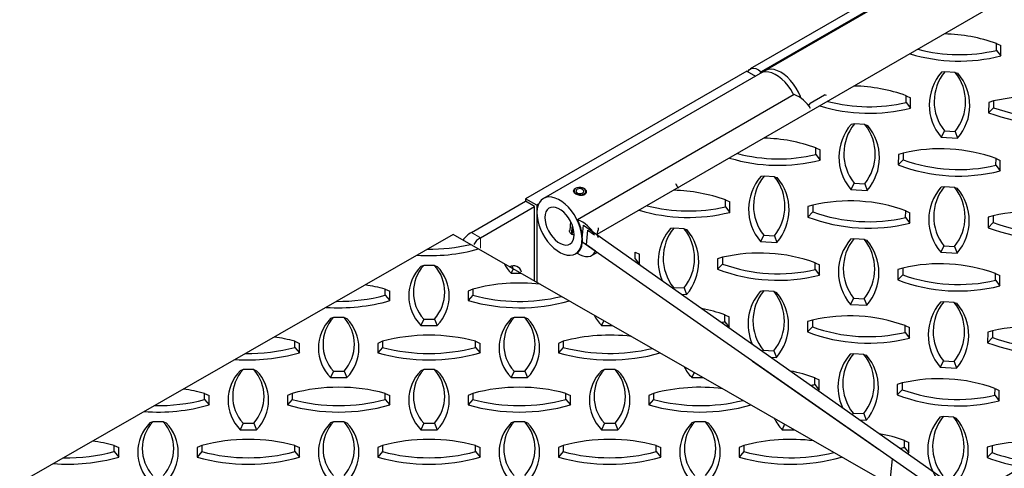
# Model space of a CAD drawing. Extents: x 0 to 17, y 0 to 11.
# Tile 8 of 81: x 4.318 to 5.522, y 7.943 to 8.492. Entities that reach past the tile are written whole.
import ezdxf

# ---------------------------------------------------------------- set-up
doc = ezdxf.new("R2010")
doc.units = 0
doc.header["$LTSCALE"] = 0.5
doc.header["$MEASUREMENT"] = 0
doc.linetypes.add('PHANTOM', pattern=[0.5, 0.25, -0.05, 0.05, -0.05, 0.05, -0.05])
doc.layers.get('0').update_dxf_attribs({"linetype": 'CONTINUOUS'})
doc.layers.add('BUMPER-LAMINATED', color=7, linetype='CONTINUOUS')

msp = doc.modelspace()

# ---------------------------------------------------------------- linework, layer by layer
at = {"color": 7, "linetype": 'Continuous', "lineweight": 25}
for p, q in [((5.4767, 8.58492), (5.21153, 8.43184)), ((5.48992, 8.58145), (5.22475, 8.42838)), ((5.49456, 8.5827), (5.22939, 8.42962)), ((5.5127, 8.45455), (5.51274, 8.46283)), ((5.5127, 8.45455), (5.51788, 8.44766)), ((5.51274, 8.46283), (5.51794, 8.46039)), ((5.51788, 8.44766), (5.51794, 8.46039)), ((5.20749, 8.42928), (4.9368, 8.27301)), ((5.22387, 8.42643), (4.9587, 8.27336)), ((5.20749, 8.42928), (5.21814, 8.42313)), ((5.44936, 8.42832), (5.44546, 8.42778)), ((5.46232, 8.42755), (5.44936, 8.42832)), ((5.46232, 8.42755), (5.46541, 8.4266)), ((5.26531, 8.40038), (5.00015, 8.24731)), ((5.28483, 8.38998), (5.30232, 8.40007)), ((5.3048, 8.39946), (5.30232, 8.40007)), ((5.40222, 8.39077), (5.40225, 8.39904)), ((5.40225, 8.39904), (5.40745, 8.39661)), ((5.4074, 8.38388), (5.40745, 8.39661)), ((5.28483, 8.38998), (5.28231, 8.38648)), ((5.40222, 8.39077), (5.4074, 8.38388)), ((5.50316, 8.39092), (5.5031, 8.37819)), ((5.50914, 8.38441), (5.5031, 8.37819)), ((5.50917, 8.39269), (5.50316, 8.39092)), ((5.50917, 8.39269), (5.50914, 8.38441)), ((5.33887, 8.36454), (5.33498, 8.364)), ((5.35184, 8.36377), (5.33887, 8.36454)), ((5.35184, 8.36377), (5.35492, 8.36281)), ((5.44904, 8.35591), (5.44511, 8.34821)), ((5.44511, 8.34821), (5.46506, 8.34702)), ((5.44904, 8.35591), (5.46201, 8.35513)), ((5.46201, 8.35513), (5.46506, 8.34702)), ((5.29173, 8.32698), (5.29177, 8.33526)), ((5.29177, 8.33526), (5.29697, 8.33283)), ((5.29173, 8.32698), (5.29691, 8.3201)), ((5.29691, 8.3201), (5.29697, 8.33283)), ((5.39267, 8.32714), (5.39261, 8.31441)), ((5.39869, 8.3289), (5.39267, 8.32714)), ((5.39869, 8.3289), (5.39865, 8.32062)), ((5.51209, 8.31388), (5.51212, 8.32216)), ((5.51212, 8.32216), (5.51732, 8.31973)), ((5.39865, 8.32062), (5.39261, 8.31441)), ((5.51209, 8.31388), (5.51727, 8.30699)), ((5.51727, 8.30699), (5.51732, 8.31973)), ((5.22838, 8.30075), (5.22449, 8.30022)), ((5.24135, 8.29998), (5.22838, 8.30075)), ((5.24135, 8.29998), (5.24444, 8.29903)), ((5.33855, 8.29212), (5.33463, 8.28443)), ((5.33855, 8.29212), (5.35152, 8.29135)), ((5.35152, 8.29135), (5.35457, 8.28324)), ((5.44874, 8.28765), (5.44485, 8.28711)), ((5.46171, 8.28688), (5.44874, 8.28765)), ((5.46171, 8.28688), (5.46479, 8.28593)), ((4.95061, 8.26504), (4.9368, 8.27301)), ((4.9368, 8.27301), (4.9368, 8.26983)), ((4.99616, 8.28356), (4.99562, 8.28171)), ((4.99989, 8.28032), (4.99821, 8.27932)), ((5.00047, 8.27998), (4.99908, 8.27881)), ((4.99989, 8.28032), (4.9998, 8.27942)), ((5.01062, 8.28007), (5.01043, 8.28218)), ((5.33463, 8.28443), (5.35457, 8.28324)), ((4.95259, 8.26618), (4.95061, 8.26504)), ((4.95061, 8.26504), (4.95061, 8.17026)), ((5.18125, 8.2632), (5.18128, 8.27148)), ((5.18125, 8.2632), (5.18643, 8.25632)), ((5.18128, 8.27148), (5.18648, 8.26905)), ((5.18643, 8.25632), (5.18648, 8.26905)), ((5.28218, 8.26336), (5.28213, 8.25062)), ((5.2882, 8.26512), (5.28218, 8.26336)), ((5.2882, 8.26512), (5.28817, 8.25684)), ((5.28817, 8.25684), (5.28213, 8.25062)), ((5.4016, 8.2501), (5.40164, 8.25838)), ((5.4016, 8.2501), (5.40678, 8.24321)), ((5.40164, 8.25838), (5.40684, 8.25594)), ((5.40678, 8.24321), (5.40684, 8.25594)), ((5.50254, 8.25025), (5.50248, 8.23752)), ((5.50856, 8.25202), (5.50254, 8.25025)), ((5.50856, 8.25202), (5.50852, 8.24374)), ((4.9918, 8.24527), (4.99071, 8.23404)), ((4.99299, 8.22952), (4.99403, 8.24025)), ((4.99393, 8.22899), (4.9948, 8.23795)), ((5.0057, 8.22031), (5.00766, 8.24049)), ((5.00766, 8.24049), (5.02401, 8.22905)), ((5.1179, 8.23697), (5.11401, 8.23644)), ((5.13087, 8.2362), (5.1179, 8.23697)), ((5.50852, 8.24374), (5.50248, 8.23752)), ((5.01119, 8.21646), (5.01294, 8.23448)), ((5.01294, 8.23448), (5.02118, 8.22872)), ((5.02608, 8.22529), (5.02401, 8.22905)), ((5.13087, 8.2362), (5.13395, 8.23525)), ((5.22807, 8.22834), (5.22414, 8.22064)), ((5.22807, 8.22834), (5.24104, 8.22757)), ((5.24104, 8.22757), (5.24409, 8.21946)), ((5.0057, 8.22031), (5.00511, 8.2143)), ((5.00624, 8.21993), (5.0057, 8.22031)), ((5.47813, 7.88969), (5.0057, 8.22031)), ((5.02218, 8.20877), (5.01119, 8.21646)), ((5.22414, 8.22064), (5.24409, 8.21946)), ((5.33825, 8.22387), (5.33436, 8.22333)), ((5.35122, 8.2231), (5.33825, 8.22387)), ((5.35122, 8.2231), (5.35431, 8.22214)), ((5.44842, 8.21524), (5.4445, 8.20754)), ((5.44842, 8.21524), (5.46139, 8.21447)), ((5.46139, 8.21447), (5.46444, 8.20635)), ((4.99776, 8.2057), (5.00167, 8.20795)), ((5.01754, 8.20358), (5.02414, 8.2074)), ((5.07076, 8.19942), (5.0708, 8.2077)), ((5.0708, 8.2077), (5.076, 8.20527)), ((5.07594, 8.19253), (5.076, 8.20527)), ((5.17772, 8.20134), (5.1717, 8.19957)), ((5.17772, 8.20134), (5.17768, 8.19306)), ((5.4445, 8.20754), (5.46444, 8.20635)), ((5.07076, 8.19942), (5.07594, 8.19253)), ((5.1717, 8.19957), (5.17164, 8.18684)), ((5.17768, 8.19306), (5.17164, 8.18684)), ((5.29111, 8.18631), (5.29115, 8.19459)), ((5.29115, 8.19459), (5.29635, 8.19216)), ((5.29629, 8.17943), (5.29635, 8.19216)), ((5.29111, 8.18631), (5.29629, 8.17943)), ((5.39205, 8.18647), (5.392, 8.17374)), ((5.39804, 8.17996), (5.392, 8.17374)), ((5.39807, 8.18823), (5.39205, 8.18647)), ((5.39807, 8.18823), (5.39804, 8.17996)), ((5.51147, 8.17321), (5.5115, 8.18149)), ((5.5115, 8.18149), (5.5167, 8.17906)), ((5.51665, 8.16632), (5.5167, 8.17906)), ((5.11758, 8.16456), (5.11703, 8.16348)), ((5.11758, 8.16456), (5.13055, 8.16379)), ((5.51147, 8.17321), (5.51665, 8.16632)), ((5.12759, 8.15603), (5.1336, 8.15568)), ((5.13055, 8.16379), (5.1336, 8.15568)), ((5.22777, 8.16009), (5.22388, 8.15955)), ((5.24074, 8.15931), (5.22777, 8.16009)), ((5.24074, 8.15931), (5.24382, 8.15836)), ((5.33794, 8.15145), (5.33401, 8.14376)), ((5.33401, 8.14376), (5.35396, 8.14257)), ((5.33794, 8.15145), (5.3509, 8.15068)), ((5.3509, 8.15068), (5.35396, 8.14257)), ((5.44812, 8.14698), (5.44423, 8.14644)), ((5.46109, 8.14621), (5.44812, 8.14698)), ((5.46109, 8.14621), (5.46417, 8.14526)), ((5.18063, 8.12253), (5.18067, 8.13081)), ((5.18067, 8.13081), (5.18586, 8.12838)), ((5.18581, 8.11565), (5.18586, 8.12838)), ((5.18063, 8.12253), (5.18581, 8.11565)), ((5.28157, 8.12269), (5.28151, 8.10996)), ((5.28759, 8.12445), (5.28157, 8.12269)), ((5.28759, 8.12445), (5.28755, 8.11617)), ((5.40098, 8.10943), (5.40102, 8.11771)), ((5.40102, 8.11771), (5.40622, 8.11527)), ((5.28755, 8.11617), (5.28151, 8.10996)), ((5.40098, 8.10943), (5.40616, 8.10254)), ((5.40616, 8.10254), (5.40622, 8.11527)), ((5.50192, 8.10958), (5.50187, 8.09685)), ((5.50794, 8.11135), (5.50192, 8.10958)), ((5.50794, 8.11135), (5.5079, 8.10307)), ((5.5079, 8.10307), (5.50187, 8.09685)), ((5.22745, 8.08767), (5.22669, 8.08618)), ((5.22745, 8.08767), (5.24042, 8.0869)), ((5.24042, 8.0869), (5.24347, 8.07879)), ((5.33764, 8.0832), (5.33374, 8.08266)), ((5.35061, 8.08243), (5.33764, 8.0832)), ((5.35061, 8.08243), (5.35369, 8.08148)), ((5.21445, 8.07422), (5.36826, 7.96658)), ((5.2366, 8.0792), (5.24347, 8.07879)), ((5.4478, 8.07457), (5.44388, 8.06687)), ((5.4478, 8.07457), (5.46077, 8.0738)), ((5.46077, 8.0738), (5.46383, 8.06568)), ((5.14298, 8.06049), (5.14017, 8.05417)), ((5.44388, 8.06687), (5.46383, 8.06568)), ((5.14017, 8.05417), (5.154, 8.05417)), ((5.2905, 8.04565), (5.29053, 8.05392)), ((5.2905, 8.04565), (5.29568, 8.03876)), ((5.29053, 8.05392), (5.29573, 8.05149)), ((5.29568, 8.03876), (5.29573, 8.05149)), ((5.39144, 8.0458), (5.39138, 8.03307)), ((5.39746, 8.04757), (5.39144, 8.0458)), ((5.39746, 8.04757), (5.39742, 8.03929)), ((5.39742, 8.03929), (5.39138, 8.03307)), ((5.51085, 8.03254), (5.51089, 8.04082)), ((5.51085, 8.03254), (5.51603, 8.02566)), ((5.51089, 8.04082), (5.51609, 8.03839)), ((5.51603, 8.02566), (5.51609, 8.03839)), ((5.33732, 8.01079), (5.33635, 8.00888)), ((5.33732, 8.01079), (5.35029, 8.01001)), ((5.35029, 8.01001), (5.35334, 8.0019)), ((5.25364, 7.99708), (5.25065, 7.99039)), ((5.3456, 8.00236), (5.35334, 8.0019)), ((5.44751, 8.00631), (5.44361, 8.00577)), ((5.46047, 8.00554), (5.44751, 8.00631)), ((5.46047, 8.00554), (5.46356, 8.00459)), ((5.25065, 7.99039), (5.26532, 7.99039)), ((5.40037, 7.96876), (5.4004, 7.97704)), ((5.4004, 7.97704), (5.4056, 7.97461)), ((5.40555, 7.96187), (5.4056, 7.97461)), ((5.40037, 7.96876), (5.40555, 7.96187)), ((5.50131, 7.96891), (5.50125, 7.95618)), ((5.50729, 7.9624), (5.50125, 7.95618)), ((5.50732, 7.97068), (5.50131, 7.96891)), ((5.50732, 7.97068), (5.50729, 7.9624)), ((5.32262, 7.95756), (5.32317, 7.95692)), ((5.32317, 7.95692), (5.32317, 7.95725)), ((5.37978, 7.89717), (5.38536, 7.95462))]:
    msp.add_line(p, q, dxfattribs=at)
at = {"color": 7, "linetype": 'Continuous'}
msp.add_lwpolyline([(5.02401, 8.22905), (5.47988, 7.90771), (8.66207, 9.74679), (8.20316, 10.06563), (5.02401, 8.22905)], dxfattribs=at)
at = {"color": 7, "linetype": 'Continuous', "lineweight": 25, "flags": 128}
for points in [[(5.20864, 8.42861), (5.2089, 8.42911), (5.21059, 8.43118), (5.21284, 8.43242), (5.21553, 8.43275), (5.21851, 8.43216), (5.22164, 8.43067), (5.22475, 8.42838)], [(5.27343, 8.39636), (5.27284, 8.39793), (5.27051, 8.40321), (5.26771, 8.40833), (5.26448, 8.41316), (5.2609, 8.41761), (5.25706, 8.42157), (5.25304, 8.42496), (5.24892, 8.42769), (5.2448, 8.42971), (5.24078, 8.43097), (5.23694, 8.43145), (5.23336, 8.43113), (5.23013, 8.43002), (5.22732, 8.42815), (5.22682, 8.42769)], [(5.22356, 8.42626), (5.22396, 8.42704), (5.22475, 8.42838)], [(5.26492, 8.40016), (5.26421, 8.40155), (5.26128, 8.40659), (5.25794, 8.41133), (5.25428, 8.41564), (5.25037, 8.41944), (5.24631, 8.42264), (5.24218, 8.42517), (5.23808, 8.42697), (5.2341, 8.42801), (5.23033, 8.42825), (5.22685, 8.4277), (5.22387, 8.42643)], [(4.99908, 8.27881), (5.00142, 8.27798), (5.00399, 8.2777), (5.00647, 8.27802), (5.00853, 8.2789), (5.00991, 8.28021), (5.01044, 8.28179), (5.01004, 8.28344), (5.00877, 8.28495), (5.00679, 8.28612), (5.00435, 8.2868), (5.00177, 8.2869), (4.99938, 8.28642), (4.99749, 8.28541), (4.99633, 8.28401), (4.99606, 8.28238), (4.99672, 8.28075), (4.99821, 8.27932)], [(5.00047, 8.27998), (5.00225, 8.27938), (5.0042, 8.27926), (5.00599, 8.27965), (5.00732, 8.28047), (5.00799, 8.2816), (5.00788, 8.28285), (5.007, 8.28401), (5.0055, 8.28489), (5.00364, 8.28535), (5.00171, 8.28531), (5.00003, 8.28478), (4.99888, 8.28384), (4.99844, 8.28266), (4.9988, 8.28141), (4.99989, 8.28032)], [(4.97532, 8.20949), (4.97944, 8.20696), (4.98354, 8.20516), (4.98752, 8.20413), (4.9913, 8.20388), (4.99478, 8.20444), (4.99789, 8.20577), (5.00056, 8.20786), (5.00273, 8.21066), (5.00436, 8.2141), (5.0054, 8.21812), (5.00584, 8.2226), (5.00566, 8.22747), (5.00486, 8.23261), (5.00347, 8.2379), (5.00152, 8.24323), (4.99905, 8.24847), (4.99611, 8.25352), (4.99277, 8.25825), (4.98911, 8.26256), (4.98521, 8.26636), (4.98114, 8.26956), (4.97702, 8.27209), (4.97292, 8.27389), (4.96894, 8.27493), (4.96517, 8.27517), (4.96168, 8.27462), (4.95857, 8.27328), (4.9559, 8.27119), (4.95373, 8.26839), (4.9521, 8.26495), (4.95106, 8.26094), (4.95062, 8.25645), (4.9508, 8.25158), (4.9516, 8.24645), (4.95299, 8.24116), (4.95494, 8.23583), (4.95741, 8.23058), (4.96035, 8.22554), (4.96369, 8.22081), (4.96735, 8.21649), (4.97125, 8.21269), (4.97532, 8.20949)], [(4.97634, 8.22), (4.97965, 8.21804), (4.98291, 8.21681), (4.98602, 8.21635), (4.98886, 8.21668), (4.99134, 8.21779), (4.99337, 8.21964), (4.99488, 8.22217), (4.99583, 8.22529), (4.99618, 8.22889), (4.99592, 8.23285), (4.99506, 8.23705), (4.99362, 8.24132), (4.99166, 8.24554), (4.98924, 8.24955), (4.98645, 8.25322), (4.98337, 8.25642), (4.98012, 8.25905), (4.97681, 8.26101), (4.97355, 8.26225), (4.97044, 8.2627), (4.9676, 8.26237), (4.96512, 8.26126), (4.96309, 8.25941), (4.96158, 8.25689), (4.96063, 8.25377), (4.96028, 8.25017), (4.96054, 8.2462), (4.9614, 8.24201), (4.96284, 8.23773), (4.9648, 8.23352), (4.96722, 8.22951), (4.97001, 8.22584), (4.97309, 8.22263), (4.97634, 8.22)], [(5.00001, 8.20633), (5.00345, 8.20431), (5.00685, 8.20292), (5.01014, 8.20222), (5.01322, 8.2022), (5.01603, 8.20287), (5.0185, 8.20421), (5.02056, 8.2062), (5.02218, 8.20877)]]:
    msp.add_lwpolyline(points, dxfattribs=at)
at = {"color": 7, "linetype": 'Continuous', "lineweight": 25}
for centre, radius, start, end in [((5.44461, 8.27439), 0.20037, 70.1239, 88.67267), ((5.46739, 8.64973), 0.20037, 255.33625, 283.06889), ((5.46734, 8.64948), 0.20805, 253.16496, 284.05988), ((5.49144, 8.38779), 0.06094, 138.98444, 220.51319), ((5.49445, 8.39191), 0.05796, 141.08733, 218.4103), ((5.41691, 8.39154), 0.05796, 321.08733, 38.4103), ((5.41908, 8.38701), 0.06094, 318.98444, 40.51319), ((5.33413, 8.21061), 0.20037, 70.1239, 88.65108), ((5.25187, 8.36418), 0.03862, 29.7263, 69.63374), ((5.55448, 8.1975), 0.20037, 70.1239, 103.06889), ((5.35685, 8.5857), 0.20805, 253.17979, 284.05988), ((5.35691, 8.58595), 0.20037, 255.35222, 283.06889), ((5.57726, 8.57284), 0.20037, 250.1239, 283.06889), ((5.57721, 8.57259), 0.20805, 249.13291, 284.05988), ((5.38096, 8.32401), 0.06094, 138.98444, 220.51319), ((5.38397, 8.32813), 0.05796, 141.08733, 218.4103), ((5.30642, 8.32776), 0.05796, 321.08733, 38.4103), ((5.3086, 8.32323), 0.06094, 318.98444, 40.51319), ((5.22364, 8.14683), 0.20037, 70.1239, 88.62951), ((5.444, 8.13372), 0.20037, 70.1239, 103.06889), ((5.24637, 8.52192), 0.20805, 253.19462, 284.05988), ((5.24642, 8.52217), 0.20037, 255.3682, 283.06889), ((5.46672, 8.50881), 0.20805, 249.13291, 284.05988), ((5.46678, 8.50906), 0.20037, 250.1239, 283.06889), ((5.27047, 8.26023), 0.06094, 138.98444, 220.51319), ((5.27348, 8.26435), 0.05796, 141.08733, 218.4103), ((5.19594, 8.26398), 0.05796, 321.08733, 38.4103), ((5.19811, 8.25945), 0.06094, 318.98444, 40.51319), ((5.15411, 8.30767), 0.03749, 205.19567, 215.61263), ((5.49082, 8.24712), 0.06094, 138.98444, 220.51319), ((5.49384, 8.25124), 0.05796, 141.08733, 218.4103), ((5.41629, 8.25087), 0.05796, 321.08733, 38.4103), ((5.41846, 8.24634), 0.06094, 318.98444, 40.51319), ((5.11316, 8.08305), 0.20037, 70.1239, 88.60795), ((5.13594, 8.45838), 0.20037, 255.38418, 283.06889), ((5.33351, 8.06994), 0.20037, 70.1239, 103.06889), ((5.13588, 8.45814), 0.20805, 253.20945, 284.05988), ((5.35624, 8.44503), 0.20805, 249.13291, 284.05988), ((5.35629, 8.44528), 0.20037, 250.1239, 283.06889), ((5.55387, 8.05683), 0.20037, 70.1239, 103.06889), ((4.9864, 8.21057), 0.03923, 27.55925, 69.49046), ((4.95393, 8.22265), 0.05238, 357.01522, 28.07729), ((4.99897, 8.23958), 0.02716, 337.18635, 355.31558), ((5.163, 8.20057), 0.05796, 141.08733, 218.4103), ((5.57659, 8.43192), 0.20805, 249.13291, 284.05988), ((5.57665, 8.43217), 0.20037, 250.1239, 283.06889), ((5.15998, 8.19645), 0.06094, 138.98444, 202.85479), ((5.08545, 8.20019), 0.05796, 321.08733, 38.4103), ((5.08763, 8.19567), 0.06094, 318.98444, 40.51319), ((4.98893, 8.21904), 0.01687, 311.06202, 343.66699), ((5.38034, 8.18334), 0.06094, 138.98444, 220.51319), ((5.38335, 8.18746), 0.05796, 141.08733, 218.4103), ((5.30581, 8.18709), 0.05796, 321.08733, 38.4103), ((5.30798, 8.18256), 0.06094, 318.98444, 40.51319), ((5.22303, 8.00616), 0.20037, 70.1239, 103.06889), ((5.24581, 8.3815), 0.20037, 250.1239, 283.06889), ((5.44338, 7.99305), 0.20037, 70.1239, 103.06889), ((5.24575, 8.38125), 0.20805, 249.13291, 284.05988), ((5.46616, 8.36839), 0.20037, 250.1239, 283.06889), ((5.46611, 8.36814), 0.20805, 249.13291, 284.05988), ((5.26985, 8.11956), 0.06094, 138.98444, 203.67214), ((5.27286, 8.12368), 0.05796, 141.08733, 218.4103), ((5.19532, 8.12331), 0.05796, 321.08733, 38.4103), ((5.19749, 8.11878), 0.06094, 318.98444, 40.51319), ((5.49021, 8.10645), 0.06094, 138.98444, 220.51319), ((5.49322, 8.11058), 0.05796, 141.08733, 218.4103), ((5.41568, 8.1102), 0.05796, 321.08733, 38.4103), ((5.41785, 8.10567), 0.06094, 318.98444, 40.51319), ((5.11254, 7.94238), 0.20037, 70.1239, 78.6405), ((5.3329, 7.92927), 0.20037, 70.1239, 103.06889), ((5.13532, 8.31772), 0.20037, 281.84006, 283.06889), ((5.55325, 7.91617), 0.20037, 70.1239, 103.06889), ((5.35562, 8.30436), 0.20805, 249.13291, 284.05988), ((5.35567, 8.30461), 0.20037, 250.1239, 283.06889), ((5.57597, 8.29126), 0.20805, 249.13291, 284.05988), ((5.57603, 8.2915), 0.20037, 250.1239, 283.06889), ((5.37972, 8.04267), 0.06094, 138.98444, 204.50925), ((5.38273, 8.04679), 0.05796, 141.08733, 218.4103), ((5.30519, 8.04642), 0.05796, 321.08733, 38.4103), ((5.30736, 8.04189), 0.06094, 318.98444, 40.51319), ((5.1769, 8.09025), 0.05149, 206.19623, 224.4823), ((5.22241, 7.86549), 0.20037, 70.1239, 78.96059), ((5.24519, 8.24083), 0.20037, 281.66198, 283.06889), ((5.44276, 7.85238), 0.20037, 70.1239, 103.06889), ((5.24513, 8.24058), 0.20805, 283.70017, 284.05988), ((5.46549, 8.22747), 0.20805, 249.13291, 284.05988), ((5.46554, 8.22772), 0.20037, 250.1239, 283.06889), ((5.28739, 8.02647), 0.05149, 205.37867, 224.4823), ((5.48959, 7.96578), 0.06094, 138.98444, 220.51319), ((5.4926, 7.96991), 0.05796, 141.08733, 218.4103), ((5.41506, 7.96953), 0.05796, 321.08733, 38.4103), ((5.41723, 7.965), 0.06094, 318.98444, 40.51319), ((5.33228, 7.7886), 0.20037, 70.1239, 79.27673), ((5.55243, 7.77823), 0.19767, 80.23526, 103.19045), ((5.35506, 8.16394), 0.20037, 281.48339, 283.06889), ((5.355, 8.16369), 0.20805, 283.53365, 284.05988), ((5.57471, 8.14901), 0.19842, 250.13468, 262.78893), ((5.57414, 8.14717), 0.20442, 249.11036, 261.61948)]:
    msp.add_arc(centre, radius, start, end, dxfattribs=at)
for points, knots in [([(5.00877, 8.28551), (5.00932, 8.28503), (5.01042, 8.28408), (5.0111, 8.28222), (5.01095, 8.28033), (5.00992, 8.27865), (5.00816, 8.27746), (5.00587, 8.27689), (5.0033, 8.27694), (5.0007, 8.27755), (4.99837, 8.27861), (4.99658, 8.27995), (4.99552, 8.2814), (4.9953, 8.28289), (4.99599, 8.28428), (4.99704, 8.28529), (4.99797, 8.28567), (4.99818, 8.28576)], [0, 0, 0, 0, 0.0695143, 0.1389964, 0.2093204, 0.2802717, 0.3502851, 0.4192523, 0.4886967, 0.5593863, 0.6301724, 0.6997727, 0.7687587, 0.8385968, 0.9094901, 0.9799978, 1, 1, 1, 1]), ([(5.00186, 8.28687), (5.00194, 8.28689), (5.00286, 8.28709), (5.00478, 8.28699), (5.00709, 8.28651), (5.00827, 8.28581), (5.00877, 8.28551)], [0, 0, 0, 0, 0.035939, 0.384844, 0.7372236, 1, 1, 1, 1]), ([(4.99587, 8.22844), (4.99515, 8.2286), (4.99364, 8.22895), (4.9919, 8.23027), (4.99089, 8.23199), (4.99051, 8.23336), (4.99072, 8.234), (4.99073, 8.23403)], [0, 0, 0, 0, 0.2290045, 0.4838571, 0.7326877, 0.9875401, 1, 1, 1, 1])]:
    msp.add_open_spline(points, degree=3, knots=knots, dxfattribs=at)
at = {"layer": 'BUMPER-LAMINATED', "color": 7, "linetype": 'Continuous', "lineweight": 25}
for p, q in [((4.87051, 8.23156), (4.9368, 8.26983)), ((4.88156, 8.22518), (4.94785, 8.26345)), ((4.94785, 8.26345), (4.9368, 8.26983)), ((4.94785, 8.17199), (4.94785, 8.26345)), ((4.81221, 8.19146), (4.80871, 8.19012)), ((4.82521, 8.19146), (4.81221, 8.19146)), ((4.82521, 8.19146), (4.82871, 8.19012)), ((4.92167, 8.18729), (4.91919, 8.18174)), ((4.91919, 8.18174), (4.93136, 8.18174)), ((4.76511, 8.15487), (4.76511, 8.16238)), ((4.76511, 8.16238), (4.77074, 8.15981)), ((4.76511, 8.15487), (4.77074, 8.14826)), ((4.77074, 8.14826), (4.77074, 8.15981)), ((4.87233, 8.16238), (4.86671, 8.15981)), ((4.86671, 8.15981), (4.86671, 8.14826)), ((4.87233, 8.15487), (4.86671, 8.14826)), ((4.87233, 8.16238), (4.87233, 8.15487)), ((4.70172, 8.12768), (4.69822, 8.12633)), ((4.71473, 8.12768), (4.70172, 8.12768)), ((4.71473, 8.12768), (4.71822, 8.12633)), ((4.81221, 8.12579), (4.80871, 8.11795)), ((4.80871, 8.11795), (4.82871, 8.11795)), ((4.81221, 8.12579), (4.82521, 8.12579)), ((4.82521, 8.12579), (4.82871, 8.11795)), ((4.92269, 8.12768), (4.91919, 8.12633)), ((4.9357, 8.12768), (4.92269, 8.12768)), ((4.9357, 8.12768), (4.93919, 8.12633)), ((5.03233, 8.12389), (5.02968, 8.11795)), ((5.02968, 8.11795), (5.04268, 8.11795)), ((4.65463, 8.09109), (4.65463, 8.0986)), ((4.65463, 8.0986), (4.66025, 8.09603)), ((4.66025, 8.08448), (4.66025, 8.09603)), ((4.76185, 8.0986), (4.75622, 8.09603)), ((4.75622, 8.09603), (4.75622, 8.08448)), ((4.76185, 8.0986), (4.76185, 8.09109)), ((4.8756, 8.09109), (4.8756, 8.0986)), ((4.8756, 8.0986), (4.88122, 8.09603)), ((4.88122, 8.08448), (4.88122, 8.09603)), ((4.98282, 8.0986), (4.97719, 8.09603)), ((4.97719, 8.09603), (4.97719, 8.08448)), ((4.98282, 8.0986), (4.98282, 8.09109)), ((4.65463, 8.09109), (4.66025, 8.08448)), ((4.76185, 8.09109), (4.75622, 8.08448)), ((4.8756, 8.09109), (4.88122, 8.08448)), ((4.98282, 8.09109), (4.97719, 8.08448)), ((4.59124, 8.0639), (4.58774, 8.06255)), ((4.60424, 8.0639), (4.59124, 8.0639)), ((4.60424, 8.0639), (4.60774, 8.06255)), ((4.70172, 8.06201), (4.69822, 8.05417)), ((4.70172, 8.06201), (4.71473, 8.06201)), ((4.71473, 8.06201), (4.71822, 8.05417)), ((4.81221, 8.0639), (4.80871, 8.06255)), ((4.82521, 8.0639), (4.81221, 8.0639)), ((4.82521, 8.0639), (4.82871, 8.06255)), ((4.92269, 8.06201), (4.91919, 8.05417)), ((4.92269, 8.06201), (4.9357, 8.06201)), ((4.9357, 8.06201), (4.93919, 8.05417)), ((5.03318, 8.0639), (5.02968, 8.06255)), ((5.04618, 8.0639), (5.03318, 8.0639)), ((5.04618, 8.0639), (5.04968, 8.06255)), ((5.14298, 8.06049), (5.14017, 8.05417)), ((4.69822, 8.05417), (4.71822, 8.05417)), ((4.91919, 8.05417), (4.93919, 8.05417)), ((5.14017, 8.05417), (5.154, 8.05417)), ((4.54414, 8.02731), (4.54414, 8.03482)), ((4.54414, 8.03482), (4.54977, 8.03224)), ((4.54977, 8.0207), (4.54977, 8.03224)), ((4.65136, 8.03482), (4.64574, 8.03224)), ((4.64574, 8.03224), (4.64574, 8.0207)), ((4.65136, 8.03482), (4.65136, 8.02731)), ((4.76511, 8.02731), (4.76511, 8.03482)), ((4.76511, 8.03482), (4.77074, 8.03224)), ((4.77074, 8.0207), (4.77074, 8.03224)), ((4.87233, 8.03482), (4.86671, 8.03224)), ((4.86671, 8.03224), (4.86671, 8.0207)), ((4.87233, 8.03482), (4.87233, 8.02731)), ((4.98608, 8.02731), (4.98608, 8.03482)), ((4.98608, 8.03482), (4.99171, 8.03224)), ((4.99171, 8.0207), (4.99171, 8.03224)), ((5.0933, 8.03482), (5.08768, 8.03224)), ((5.08768, 8.03224), (5.08768, 8.0207)), ((5.0933, 8.03482), (5.0933, 8.02731)), ((4.54414, 8.02731), (4.54977, 8.0207)), ((4.65136, 8.02731), (4.64574, 8.0207)), ((4.76511, 8.02731), (4.77074, 8.0207)), ((4.87233, 8.02731), (4.86671, 8.0207)), ((4.98608, 8.02731), (4.99171, 8.0207)), ((5.0933, 8.02731), (5.08768, 8.0207)), ((4.48075, 8.00012), (4.47725, 7.99877)), ((4.49376, 8.00012), (4.48075, 8.00012)), ((4.49376, 8.00012), (4.49725, 7.99877)), ((4.59124, 7.99823), (4.58774, 7.99039)), ((4.59124, 7.99823), (4.60424, 7.99823)), ((4.60424, 7.99823), (4.60774, 7.99039)), ((4.70172, 8.00012), (4.69822, 7.99877)), ((4.71473, 8.00012), (4.70172, 8.00012)), ((4.71473, 8.00012), (4.71822, 7.99877)), ((4.81221, 7.99823), (4.80871, 7.99039)), ((4.81221, 7.99823), (4.82521, 7.99823)), ((4.82521, 7.99823), (4.82871, 7.99039)), ((4.92269, 8.00012), (4.91919, 7.99877)), ((4.9357, 8.00012), (4.92269, 8.00012)), ((4.9357, 8.00012), (4.93919, 7.99877)), ((5.03318, 7.99823), (5.02968, 7.99039)), ((5.03318, 7.99823), (5.04618, 7.99823)), ((5.04618, 7.99823), (5.04968, 7.99039)), ((5.14366, 8.00012), (5.14017, 7.99877)), ((5.15667, 8.00012), (5.14366, 8.00012)), ((5.15667, 8.00012), (5.16017, 7.99877)), ((5.25364, 7.99708), (5.25065, 7.99039)), ((4.58774, 7.99039), (4.60774, 7.99039)), ((4.80871, 7.99039), (4.82871, 7.99039)), ((5.02968, 7.99039), (5.04968, 7.99039)), ((5.25065, 7.99039), (5.26532, 7.99039)), ((4.43366, 7.96353), (4.43366, 7.97104)), ((4.43366, 7.97104), (4.43928, 7.96846)), ((4.43366, 7.96353), (4.43928, 7.95692)), ((4.43928, 7.95692), (4.43928, 7.96846)), ((4.54088, 7.97104), (4.53525, 7.96846)), ((4.53525, 7.96846), (4.53525, 7.95692)), ((4.54088, 7.96353), (4.53525, 7.95692)), ((4.54088, 7.97104), (4.54088, 7.96353)), ((4.65463, 7.96353), (4.65463, 7.97104)), ((4.65463, 7.97104), (4.66025, 7.96846)), ((4.65463, 7.96353), (4.66025, 7.95692)), ((4.66025, 7.95692), (4.66025, 7.96846)), ((4.76185, 7.97104), (4.75622, 7.96846)), ((4.75622, 7.96846), (4.75622, 7.95692)), ((4.76185, 7.96353), (4.75622, 7.95692)), ((4.76185, 7.97104), (4.76185, 7.96353)), ((4.8756, 7.96353), (4.8756, 7.97104)), ((4.8756, 7.97104), (4.88122, 7.96846)), ((4.8756, 7.96353), (4.88122, 7.95692)), ((4.88122, 7.95692), (4.88122, 7.96846)), ((4.98282, 7.97104), (4.97719, 7.96846)), ((4.97719, 7.96846), (4.97719, 7.95692)), ((4.98282, 7.96353), (4.97719, 7.95692)), ((4.98282, 7.97104), (4.98282, 7.96353)), ((5.09657, 7.96353), (5.09657, 7.97104)), ((5.09657, 7.97104), (5.10219, 7.96846)), ((5.09657, 7.96353), (5.10219, 7.95692)), ((5.10219, 7.95692), (5.10219, 7.96846)), ((5.20379, 7.97104), (5.19817, 7.96846)), ((5.19817, 7.96846), (5.19817, 7.95692)), ((5.20379, 7.96353), (5.19817, 7.95692)), ((5.20379, 7.97104), (5.20379, 7.96353)), ((5.32262, 7.95756), (5.32317, 7.95692)), ((5.32317, 7.95692), (5.32317, 7.95725))]:
    msp.add_line(p, q, dxfattribs=at)
at = {"layer": 'BUMPER-LAMINATED', "color": 8, "linetype": 'PHANTOM', "lineweight": 18}
for p in [(4.87051, 8.23156), (4.88156, 8.21242)]:
    msp.add_line(p, (4.88156, 8.22518), dxfattribs=at)
at = {"layer": 'BUMPER-LAMINATED', "color": 7, "linetype": 'Continuous'}
for points in [[(4.84841, 7.61696), (5.37874, 7.92541), (4.84841, 8.22926), (4.31808, 7.92541), (4.84841, 7.61696)], [(4.31808, 7.92541), (4.84841, 7.61696), (5.37874, 7.92541), (4.84841, 8.22926), (4.31808, 7.92541)]]:
    msp.add_lwpolyline(points, dxfattribs=at)
at = {"layer": 'BUMPER-LAMINATED', "color": 7, "linetype": 'Continuous', "lineweight": 25, "flags": 128}
msp.add_lwpolyline([(4.92146, 8.18709), (4.9213, 8.18814), (4.92061, 8.19075)], dxfattribs=at)
at = {"layer": 'BUMPER-LAMINATED', "color": 7, "linetype": 'Continuous', "lineweight": 25}
for centre, radius, start, end in [((4.88561, 8.20383), 0.03158, 118.58464, 143.77595), ((4.89044, 8.2082), 0.01916, 117.63461, 152.35298), ((4.81872, 8.43134), 0.22015, 269.51757, 283.35456), ((4.81872, 8.4318), 0.22847, 266.30021, 285.39255), ((4.84545, 8.15403), 0.05149, 135.5177, 224.4823), ((4.84837, 8.15863), 0.04884, 137.76156, 222.23844), ((4.78905, 8.15863), 0.04884, 317.76156, 42.23844), ((4.79197, 8.15403), 0.05149, 315.5177, 44.4823), ((4.95593, 8.21782), 0.05149, 207.88579, 224.4823), ((4.92207, 8.18074), 0.01025, 14.49192, 119.55241), ((4.70824, 7.9497), 0.22015, 75.02832, 81.55703), ((4.92921, 7.9497), 0.22015, 83.35812, 104.97168), ((4.70824, 8.36755), 0.22015, 269.30407, 284.97168), ((4.92921, 8.36755), 0.22015, 255.02832, 283.51225), ((4.70824, 8.36802), 0.22847, 266.11211, 285.87593), ((4.92921, 8.36802), 0.22847, 254.12407, 285.53907), ((5.06642, 8.15403), 0.05149, 207.03148, 224.4823), ((4.73496, 8.09025), 0.05149, 135.5177, 224.4823), ((4.73788, 8.09485), 0.04884, 137.76156, 222.23844), ((4.67856, 8.09485), 0.04884, 317.76156, 42.23844), ((4.68148, 8.09025), 0.05149, 315.5177, 44.4823), ((4.95593, 8.09025), 0.05149, 135.5177, 224.4823), ((4.95885, 8.09485), 0.04884, 137.76156, 222.23844), ((4.89954, 8.09485), 0.04884, 317.76156, 42.23844), ((4.90246, 8.09025), 0.05149, 315.5177, 44.4823), ((4.81872, 7.88592), 0.22015, 75.02832, 104.97168), ((5.03969, 7.88592), 0.22015, 83.08196, 104.97168), ((4.59775, 7.88592), 0.22015, 75.02832, 81.73187), ((4.59775, 8.30424), 0.22847, 265.92493, 285.87593), ((4.59775, 8.30377), 0.22015, 269.09191, 284.97168), ((4.81872, 8.30424), 0.22847, 254.12407, 285.87593), ((4.81872, 8.30377), 0.22015, 255.02832, 284.97168), ((5.03969, 8.30424), 0.22847, 254.12407, 285.68522), ((5.03969, 8.30377), 0.22015, 255.02832, 283.66949), ((4.62448, 8.02647), 0.05149, 135.5177, 224.4823), ((4.6274, 8.03106), 0.04884, 137.76156, 222.23844), ((4.56808, 8.03106), 0.04884, 317.76156, 42.23844), ((4.571, 8.02647), 0.05149, 315.5177, 44.4823), ((4.84545, 8.02647), 0.05149, 135.5177, 224.4823), ((4.84837, 8.03106), 0.04884, 137.76156, 222.23844), ((4.78905, 8.03106), 0.04884, 317.76156, 42.23844), ((4.79197, 8.02647), 0.05149, 315.5177, 44.4823), ((5.06642, 8.02647), 0.05149, 135.5177, 224.4823), ((5.06934, 8.03106), 0.04884, 137.76156, 222.23844), ((5.01002, 8.03106), 0.04884, 317.76156, 42.23844), ((5.01294, 8.02647), 0.05149, 315.5177, 44.4823), ((5.1769, 8.09025), 0.05149, 206.19623, 224.4823), ((4.48727, 7.82214), 0.22015, 75.02832, 81.90739), ((4.70824, 7.82214), 0.22015, 75.02832, 104.97168), ((4.92921, 7.82214), 0.22015, 75.02832, 104.97168), ((5.15018, 7.82214), 0.22015, 82.80262, 104.97168), ((4.48727, 8.24046), 0.22847, 265.73866, 285.87593), ((4.48727, 8.23999), 0.22015, 268.88106, 284.97168), ((4.70824, 8.24046), 0.22847, 254.12407, 285.87593), ((4.70824, 8.23999), 0.22015, 255.02832, 284.97168), ((4.92921, 8.24046), 0.22847, 254.12407, 285.87593), ((4.92921, 8.23999), 0.22015, 255.02832, 284.97168), ((5.15018, 8.24046), 0.22847, 254.12407, 285.83101), ((5.15018, 8.23999), 0.22015, 255.02832, 283.82627), ((4.51399, 7.96269), 0.05149, 135.5177, 224.4823), ((4.51691, 7.96728), 0.04884, 137.76156, 222.23844), ((4.45759, 7.96728), 0.04884, 317.76156, 42.23844), ((4.46051, 7.96269), 0.05149, 315.5177, 44.4823), ((4.73496, 7.96269), 0.05149, 135.5177, 224.4823), ((4.73788, 7.96728), 0.04884, 137.76156, 222.23844), ((4.67856, 7.96728), 0.04884, 317.76156, 42.23844), ((4.68148, 7.96269), 0.05149, 315.5177, 44.4823), ((4.95593, 7.96269), 0.05149, 135.5177, 224.4823), ((4.95885, 7.96728), 0.04884, 137.76156, 222.23844), ((4.89954, 7.96728), 0.04884, 317.76156, 42.23844), ((4.90246, 7.96269), 0.05149, 315.5177, 44.4823), ((5.1769, 7.96269), 0.05149, 135.5177, 224.4823), ((5.17982, 7.96728), 0.04884, 137.76156, 222.23844), ((5.12051, 7.96728), 0.04884, 317.76156, 42.23844), ((5.12343, 7.96269), 0.05149, 315.5177, 44.4823), ((5.28739, 8.02647), 0.05149, 205.37867, 224.4823), ((4.37678, 7.75836), 0.22015, 75.02832, 82.0836), ((4.59775, 7.75836), 0.22015, 75.02832, 104.97168), ((4.81872, 7.75836), 0.22015, 75.02832, 104.97168), ((5.03969, 7.75836), 0.22015, 75.02832, 104.97168), ((5.26067, 7.75836), 0.22015, 82.51997, 104.97168), ((4.37678, 8.17621), 0.22015, 268.6715, 284.97168), ((4.59775, 8.17621), 0.22015, 255.02832, 284.97168), ((4.81872, 8.17621), 0.22015, 255.02832, 284.97168), ((5.03969, 8.17621), 0.22015, 255.02832, 284.97168), ((5.26067, 8.17621), 0.22015, 255.02832, 283.98261), ((4.37678, 8.17667), 0.22847, 265.55328, 285.87593), ((4.59775, 8.17667), 0.22847, 254.12407, 285.87593), ((4.81872, 8.17667), 0.22847, 254.12407, 285.87593), ((5.03969, 8.17667), 0.22847, 254.12407, 285.87593), ((5.26067, 8.17667), 0.22847, 254.12407, 285.87593)]:
    msp.add_arc(centre, radius, start, end, dxfattribs=at)

doc.saveas('drawing.dxf')
